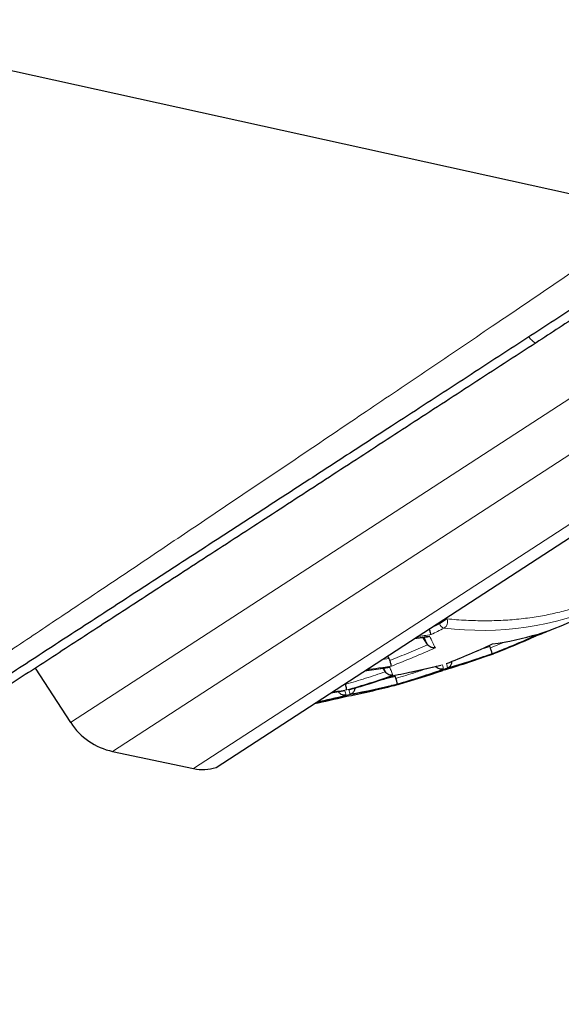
# Model space of a CAD drawing. Header units: millimetres. Extents: x 8 to 869, y 12 to 834.
# Tile 212 of 216: x 841 to 849, y 671 to 686. Entities that reach past the tile are written whole.
import ezdxf

# ---------------------------------------------------------------- set-up
doc = ezdxf.new("R2010")
doc.units = ezdxf.units.MM

msp = doc.modelspace()

# ---------------------------------------------------------------- linework, layer by layer
at = {"color": 252, "linetype": 'Continuous', "lineweight": 0}
for p, q in [((841.863, 675.691), (857.794, 686.046)), ((842.494, 675.257), (857.007, 684.691)), ((843.715, 674.998), (856.837, 683.528)), ((847.419, 677.181), (847.267, 677.104)), ((847.408, 677.197), (847.419, 677.181)), ((847.533, 677.255), (847.419, 677.181)), ((847.522, 677.271), (847.533, 677.255)), ((848.409, 676.908), (848.187, 676.816)), ((848.177, 676.836), (847.993, 676.776)), ((846.66, 676.659), (846.558, 676.644)), ((846.752, 676.386), (846.564, 676.343)), ((845.843, 676.15), (845.772, 676.134)), ((845.902, 676.159), (845.903, 676.151))]:
    msp.add_line(p, q, dxfattribs=at)
at = {"color": 7, "linetype": 'Continuous', "lineweight": 30}
for p, q in [((844.054, 675.017), (857.519, 683.77)), ((847.041, 676.959), (847.239, 676.986)), ((847.239, 676.869), (847.169, 676.977)), ((847.239, 676.869), (847.241, 676.865)), ((848.177, 676.836), (848.166, 676.852)), ((848.175, 676.707), (848.166, 676.705)), ((848.175, 676.706), (848.233, 676.728)), ((848.187, 676.816), (848.177, 676.836)), ((846.66, 676.659), (846.636, 676.696)), ((841.33, 676.511), (841.863, 675.691)), ((846.29, 676.47), (846.642, 676.52)), ((846.605, 676.458), (846.571, 676.51)), ((846.608, 676.454), (846.605, 676.458)), ((846.641, 676.522), (846.669, 676.526)), ((847.511, 676.504), (847.51, 676.505)), ((846.752, 676.386), (846.742, 676.402)), ((846.743, 676.251), (846.804, 676.268)), ((845.785, 676.142), (845.97, 676.168)), ((845.903, 676.151), (845.899, 676.158)), ((846.041, 676.108), (846.04, 676.109)), ((842.494, 675.257), (843.715, 674.998))]:
    msp.add_line(p, q, dxfattribs=at)
at = {"color": 7, "linetype": 'Continuous', "lineweight": 30, "flags": 128}
msp.add_lwpolyline([(808.947, 692.582), (809.577, 692.444), (811.07, 692.114), (817.043, 690.797), (829.8, 687.984), (850.653, 683.385)], dxfattribs=at)
at = {"color": 252, "linetype": 'Continuous', "lineweight": 0}
for centre, radius, start, end in [((848.055, 681.755), 4.674, 263.0495, 293.4661), ((847.527, 677.226), 0.117, 202.8995, 251.1329), ((847.431, 677.21), 0.112, 301.8648, 23.5558), ((845.327, 689.692), 12.826, 277.8761, 278.8233), ((842.024, 687.806), 12.007, 296.0369, 297.0806), ((843.546, 688.64), 12.792, 291.4093, 294.7874), ((845.301, 689.674), 12.831, 277.8243, 278.8312), ((842.308, 688.022), 12.289, 290.918, 294.2628), ((844.146, 688.303), 12.269, 285.916, 289.2229), ((844.174, 688.319), 12.273, 285.9216, 289.2274), ((844.4, 688.768), 12.584, 280.7777, 284.0974), ((842.566, 688.325), 12.624, 285.8905, 289.2132), ((844.669, 689.268), 12.897, 277.2401, 278.9211), ((844.695, 689.288), 12.901, 277.2403, 278.9208), ((843.185, 688.632), 12.872, 286.2416, 289.4951), ((843.743, 688.389), 12.494, 280.5979, 283.945), ((843.771, 688.404), 12.5, 280.609, 283.9544), ((846.738, 676.266), 0.0157, 287.6274, 350.0017), ((844.025, 688.846), 12.826, 277.8761, 278.8233), ((844.053, 688.863), 12.831, 277.8243, 278.8312), ((845.673, 676.058), 0.34, 7.8004, 19.5098), ((845.736, 676.072), 0.339, 7.7673, 19.4898), ((842.824, 688.67), 12.963, 282.2147, 284.2223)]:
    msp.add_arc(centre, radius, start, end, dxfattribs=at)
at = {"color": 7, "linetype": 'Continuous', "lineweight": 30}
for centre, radius, start, end in [((847.772, 680.743), 3.886, 287.4479, 294.8083), ((847.651, 681.15), 4.311, 277.576, 286.9588), ((843.571, 688.654), 12.799, 291.415, 294.7915), ((844.128, 689.016), 12.921, 291.5034, 292.6759), ((842.962, 688.33), 12.603, 291.2296, 294.6603), ((843.911, 687.943), 12.017, 291.109, 294.3425), ((843.787, 688.967), 13.02, 286.4432, 289.657), ((842.592, 688.338), 12.636, 285.9085, 289.2276), ((843.507, 687.951), 12.138, 285.794, 289.0655), ((843.21, 688.645), 12.88, 286.2528, 289.5041), ((846.8, 676.283), 0.0158, 287.8471, 349.9465), ((842.849, 688.688), 12.979, 282.0556, 284.2381), ((843.427, 689.018), 13.189, 281.2605, 284.5248), ((846.738, 676.271), 0.0204, 259.649, 283.7972), ((843.101, 688.028), 12.292, 281.4131, 283.6512), ((842.702, 676.236), 1, 213.0247, 258.0247), ((843.85, 675.634), 0.65, 258.0247, 288.3248)]:
    msp.add_arc(centre, radius, start, end, dxfattribs=at)
for points, knots in [([(853.343, 684.32), (853.245, 684.256), (853.05, 684.129), (852.755, 683.938), (852.46, 683.746), (852.164, 683.553), (851.867, 683.361), (851.571, 683.168), (851.274, 682.975), (850.959, 682.77), (850.626, 682.554), (850.275, 682.326), (849.925, 682.098), (849.574, 681.87), (849.224, 681.642), (848.991, 681.491), (848.875, 681.416)], [0, 0, 0, 0, 0.066033, 0.132066, 0.198245, 0.264424, 0.330454, 0.396485, 0.462641, 0.528799, 0.607131, 0.685472, 0.763802, 0.842531, 0.921273, 1, 1, 1, 1]), ([(850.971, 682.937), (850.81, 682.832), (850.487, 682.622), (850.004, 682.308), (849.521, 681.994), (849.038, 681.68), (848.556, 681.367), (848.075, 681.054), (847.595, 680.742), (847.116, 680.431), (846.66, 680.135), (846.227, 679.853), (845.816, 679.586), (845.408, 679.321), (845.001, 679.057), (844.598, 678.794), (844.196, 678.533), (843.798, 678.274), (843.4, 678.016), (843.004, 677.758), (842.609, 677.501), (842.218, 677.247), (841.826, 676.993), (841.435, 676.738), (841.044, 676.484), (840.659, 676.234), (840.279, 675.987), (839.905, 675.744), (839.538, 675.505), (839.177, 675.271), (838.823, 675.04), (838.476, 674.815), (838.14, 674.597), (837.817, 674.387), (837.505, 674.184), (837.202, 673.987), (836.925, 673.807), (836.673, 673.643), (836.445, 673.495), (836.211, 673.343), (835.972, 673.187), (835.73, 673.03), (835.498, 672.879), (835.277, 672.735), (835.076, 672.605), (834.896, 672.488), (834.733, 672.382), (834.579, 672.282), (834.433, 672.187), (834.297, 672.098), (834.17, 672.016), (834.053, 671.94), (833.947, 671.871), (833.85, 671.808), (833.762, 671.751), (833.683, 671.699), (833.614, 671.655), (833.556, 671.617), (833.507, 671.585), (833.468, 671.56), (833.441, 671.542), (833.423, 671.53), (833.421, 671.529), (833.42, 671.528)], [0, 0, 0, 0, 0.019352, 0.038707, 0.058059, 0.077494, 0.096932, 0.116367, 0.135878, 0.15539, 0.174901, 0.191885, 0.208872, 0.225859, 0.242843, 0.25984, 0.27684, 0.293839, 0.310835, 0.32811, 0.345389, 0.362667, 0.379942, 0.397795, 0.415654, 0.433512, 0.451365, 0.469163, 0.486973, 0.504789, 0.522603, 0.540411, 0.558207, 0.575339, 0.592477, 0.609615, 0.626746, 0.640726, 0.654708, 0.668688, 0.685036, 0.701394, 0.717756, 0.734113, 0.750459, 0.764362, 0.778276, 0.792194, 0.806112, 0.820024, 0.833926, 0.847527, 0.861133, 0.87474, 0.888341, 0.90213, 0.915926, 0.929721, 0.943511, 0.95763, 0.971756, 0.985881, 1, 1, 1, 1]), ([(848.875, 681.416), (848.716, 681.312), (848.397, 681.105), (847.922, 680.796), (847.45, 680.489), (846.98, 680.184), (846.513, 679.88), (846.049, 679.578), (845.588, 679.279), (845.132, 678.982), (844.672, 678.683), (844.208, 678.382), (843.743, 678.08), (843.303, 677.794), (842.889, 677.524), (842.499, 677.271), (842.115, 677.021), (841.736, 676.775), (841.363, 676.533), (840.997, 676.295), (840.637, 676.061), (840.285, 675.832), (839.963, 675.623), (839.671, 675.433), (839.407, 675.261), (839.149, 675.093), (838.897, 674.93), (838.653, 674.771), (838.417, 674.618), (838.186, 674.468), (837.963, 674.322), (837.746, 674.182), (837.536, 674.045), (837.334, 673.914), (837.137, 673.786), (836.945, 673.661), (836.76, 673.541), (836.585, 673.427), (836.414, 673.316), (836.251, 673.21), (836.095, 673.109), (835.964, 673.023), (835.855, 672.952), (835.764, 672.893), (835.682, 672.84), (835.605, 672.79), (835.537, 672.746), (835.476, 672.706), (835.424, 672.672), (835.382, 672.645), (835.35, 672.624), (835.326, 672.609), (835.312, 672.6), (835.306, 672.596), (835.308, 672.597), (835.308, 672.597)], [0, 0, 0, 0, 0.023797, 0.047597, 0.071395, 0.095192, 0.118993, 0.142791, 0.16659, 0.190392, 0.214191, 0.239215, 0.264244, 0.289268, 0.311016, 0.332768, 0.354517, 0.376267, 0.398022, 0.419772, 0.441526, 0.463283, 0.485036, 0.502365, 0.519699, 0.537033, 0.554362, 0.571432, 0.588506, 0.605581, 0.62265, 0.639724, 0.656804, 0.673883, 0.690957, 0.708805, 0.726662, 0.744518, 0.762366, 0.781699, 0.801038, 0.820371, 0.834873, 0.849381, 0.863889, 0.878391, 0.893603, 0.908822, 0.924041, 0.939252, 0.953758, 0.968269, 0.982781, 0.997286, 1, 1, 1, 1]), ([(847.294, 677.017), (847.293, 677.022), (847.29, 677.031), (847.283, 677.056), (847.275, 677.08), (847.27, 677.097), (847.267, 677.104)], [0, 0, 0, 0, 0.318242, 0.590276, 0.816986, 1, 1, 1, 1]), ([(848.864, 676.994), (848.865, 676.994), (848.865, 676.994), (848.865, 676.997), (848.864, 676.999), (848.863, 677.001), (848.863, 677.002)], [0, 0, 0, 0, 0.2830108, 0.6045664, 0.9149816, 1, 1, 1, 1]), ([(847.239, 676.986), (847.239, 676.986), (847.249, 676.986), (847.26, 676.99), (847.27, 676.995)], [0, 0, 0, 0, 0.004859, 1, 1, 1, 1]), ([(847.358, 676.819), (847.345, 676.818), (847.325, 676.816), (847.292, 676.825), (847.264, 676.84), (847.248, 676.857), (847.241, 676.865)], [0, 0, 0, 0, 0.294072, 0.500698, 0.766963, 1, 1, 1, 1]), ([(847.51, 676.505), (847.62, 676.537), (847.841, 676.602), (848.058, 676.676), (848.166, 676.713)], [0, 0, 0, 0, 0.4998132, 1, 1, 1, 1]), ([(848.166, 676.705), (848.155, 676.701), (848.142, 676.697), (848.128, 676.699), (848.127, 676.7)], [0, 0, 0, 0, 0.919099, 1, 1, 1, 1]), ([(848.215, 676.731), (848.215, 676.732), (848.215, 676.736), (848.208, 676.755), (848.201, 676.778), (848.193, 676.8), (848.189, 676.811), (848.187, 676.816)], [0, 0, 0, 0, 0.2809628, 0.5083152, 0.7617771, 0.8839641, 1, 1, 1, 1]), ([(848.233, 676.728), (848.234, 676.728), (848.239, 676.729), (848.242, 676.735), (848.244, 676.739)], [0, 0, 0, 0, 0.204756, 1, 1, 1, 1]), ([(846.674, 676.629), (846.672, 676.634), (846.669, 676.645), (846.663, 676.654), (846.66, 676.659)], [0, 0, 0, 0, 0.491752, 1, 1, 1, 1]), ([(846.695, 676.544), (846.695, 676.548), (846.693, 676.555), (846.688, 676.579), (846.681, 676.604), (846.676, 676.622), (846.674, 676.629)], [0, 0, 0, 0, 0.317581, 0.589315, 0.816185, 1, 1, 1, 1]), ([(846.753, 676.406), (846.869, 676.429), (847.1, 676.474), (847.328, 676.53), (847.442, 676.558)], [0, 0, 0, 0, 0.499823, 1, 1, 1, 1]), ([(847.54, 676.517), (847.545, 676.519), (847.553, 676.522), (847.565, 676.529), (847.578, 676.54), (847.592, 676.556), (847.602, 676.576), (847.608, 676.597), (847.609, 676.61), (847.609, 676.617)], [0, 0, 0, 0, 0.124265, 0.214586, 0.342821, 0.528553, 0.700818, 0.860414, 1, 1, 1, 1]), ([(846.72, 676.405), (846.708, 676.404), (846.688, 676.402), (846.657, 676.411), (846.629, 676.427), (846.614, 676.445), (846.608, 676.454)], [0, 0, 0, 0, 0.294021, 0.500699, 0.766955, 1, 1, 1, 1]), ([(846.754, 676.406), (846.754, 676.405), (846.754, 676.404), (846.753, 676.406), (846.753, 676.406)], [0, 0, 0, 0, 0.883246, 1, 1, 1, 1]), ([(847.481, 676.498), (847.469, 676.496), (847.449, 676.492), (847.416, 676.5), (847.388, 676.515), (847.373, 676.533), (847.366, 676.542)], [0, 0, 0, 0, 0.293606, 0.500476, 0.766297, 1, 1, 1, 1]), ([(847.472, 676.479), (847.472, 676.479), (847.473, 676.479), (847.472, 676.481), (847.472, 676.484), (847.471, 676.489), (847.471, 676.49)], [0, 0, 0, 0, 0.253166, 0.487508, 0.767948, 1, 1, 1, 1]), ([(846.006, 676.268), (846.005, 676.273), (846.004, 676.278), (846.001, 676.283), (846.001, 676.283)], [0, 0, 0, 0, 0.963374, 1, 1, 1, 1]), ([(846.022, 676.184), (846.022, 676.187), (846.021, 676.193), (846.018, 676.215), (846.012, 676.241), (846.008, 676.26), (846.006, 676.268)], [0, 0, 0, 0, 0.295625, 0.571931, 0.805978, 1, 1, 1, 1]), ([(846.04, 676.109), (846.157, 676.132), (846.39, 676.177), (846.62, 676.232), (846.735, 676.26)], [0, 0, 0, 0, 0.500054, 1, 1, 1, 1]), ([(846.765, 676.358), (846.764, 676.362), (846.761, 676.372), (846.755, 676.381), (846.752, 676.386)], [0, 0, 0, 0, 0.491847, 1, 1, 1, 1]), ([(846.785, 676.273), (846.785, 676.274), (846.785, 676.274), (846.785, 676.277), (846.784, 676.283), (846.782, 676.291), (846.779, 676.306), (846.773, 676.328), (846.768, 676.348), (846.765, 676.358)], [0, 0, 0, 0, 0.087946, 0.186198, 0.288593, 0.43301, 0.566751, 0.802491, 1, 1, 1, 1]), ([(846.009, 676.104), (845.997, 676.104), (845.974, 676.102), (845.943, 676.114), (845.919, 676.13), (845.908, 676.145), (845.903, 676.151)], [0, 0, 0, 0, 0.319515, 0.591911, 0.81815, 1, 1, 1, 1]), ([(846.072, 676.118), (846.077, 676.12), (846.086, 676.123), (846.098, 676.129), (846.112, 676.138), (846.127, 676.152), (846.139, 676.172), (846.147, 676.193), (846.149, 676.207), (846.15, 676.214)], [0, 0, 0, 0, 0.1293, 0.232497, 0.32855, 0.517048, 0.692218, 0.855035, 1, 1, 1, 1]), ([(846.735, 676.251), (846.723, 676.248), (846.709, 676.245), (846.694, 676.249), (846.692, 676.25)], [0, 0, 0, 0, 0.82117, 1, 1, 1, 1]), ([(846.002, 676.083), (846.003, 676.083), (846.003, 676.084), (846.002, 676.095), (846.001, 676.099)], [0, 0, 0, 0, 0.655657, 1, 1, 1, 1])]:
    msp.add_open_spline(points, degree=3, knots=knots, dxfattribs=at)
at = {"color": 252, "linetype": 'Continuous', "lineweight": 0}
for points, knots in [([(832.964, 671.445), (832.965, 671.446), (832.968, 671.448), (832.987, 671.461), (833.013, 671.479), (833.042, 671.498), (833.078, 671.521), (833.12, 671.549), (833.168, 671.581), (833.224, 671.619), (833.288, 671.661), (833.361, 671.71), (833.441, 671.763), (833.528, 671.821), (833.622, 671.884), (833.73, 671.956), (833.853, 672.038), (833.993, 672.131), (834.142, 672.23), (834.296, 672.332), (834.453, 672.437), (834.613, 672.543), (834.78, 672.654), (834.96, 672.774), (835.154, 672.904), (835.362, 673.042), (835.578, 673.187), (835.82, 673.347), (836.087, 673.526), (836.383, 673.723), (836.69, 673.927), (837.007, 674.139), (837.335, 674.358), (837.675, 674.584), (838.022, 674.817), (838.38, 675.056), (838.748, 675.301), (839.124, 675.553), (839.508, 675.809), (839.889, 676.064), (840.265, 676.315), (840.636, 676.564), (841.012, 676.815), (841.394, 677.071), (841.78, 677.33), (842.171, 677.592), (842.568, 677.858), (842.969, 678.127), (843.374, 678.399), (843.783, 678.674), (844.196, 678.952), (844.614, 679.233), (845.035, 679.516), (845.459, 679.802), (845.885, 680.09), (846.328, 680.389), (846.786, 680.698), (847.261, 681.019), (847.737, 681.341), (848.193, 681.649), (848.627, 681.944), (849.04, 682.224), (849.454, 682.505), (849.869, 682.787), (850.285, 683.07), (850.562, 683.259), (850.701, 683.353)], [0, 0, 0, 0, 0.015892, 0.031804, 0.042605, 0.053408, 0.064209, 0.075063, 0.085919, 0.096773, 0.108438, 0.120106, 0.131771, 0.1435, 0.155231, 0.166961, 0.181028, 0.195096, 0.209207, 0.223318, 0.236247, 0.249175, 0.262134, 0.275093, 0.289456, 0.303818, 0.318218, 0.332618, 0.350357, 0.368097, 0.385897, 0.403697, 0.42176, 0.439823, 0.457941, 0.476059, 0.494438, 0.512817, 0.531245, 0.549673, 0.566625, 0.583585, 0.600614, 0.617644, 0.634705, 0.651766, 0.668958, 0.686149, 0.70337, 0.720591, 0.737946, 0.7553, 0.772683, 0.790065, 0.807516, 0.824974, 0.844053, 0.86314, 0.882252, 0.901373, 0.917787, 0.934203, 0.950617, 0.967078, 0.983539, 1, 1, 1, 1]), ([(848.875, 681.416), (848.872, 681.415), (848.867, 681.413), (848.854, 681.419), (848.837, 681.43), (848.817, 681.448), (848.795, 681.472), (848.777, 681.491), (848.768, 681.503), (848.767, 681.504)], [0, 0, 0, 0, 0.163641, 0.327281, 0.490922, 0.654563, 0.818204, 0.981844, 1, 1, 1, 1]), ([(851.197, 678.543), (851.19, 678.535), (851.128, 678.461), (851.002, 678.334), (850.818, 678.162), (850.623, 678.005), (850.424, 677.866), (850.223, 677.745), (850.022, 677.639), (849.814, 677.545), (849.598, 677.463), (849.376, 677.393), (849.147, 677.335), (848.906, 677.288), (848.651, 677.253), (848.382, 677.231), (848.106, 677.224), (847.823, 677.23), (847.63, 677.246), (847.533, 677.255)], [0, 0, 0, 0, 0.007809, 0.072723, 0.137618, 0.202562, 0.267621, 0.326808, 0.38588, 0.444889, 0.503885, 0.562918, 0.622039, 0.680504, 0.744432, 0.808281, 0.872116, 0.936001, 1, 1, 1, 1]), ([(847.185, 676.979), (847.191, 676.966), (847.211, 676.927), (847.227, 676.893), (847.239, 676.869)], [0, 0, 0, 0, 0.318399, 1, 1, 1, 1]), ([(847.27, 676.995), (847.286, 676.964), (847.318, 676.901), (847.344, 676.846), (847.358, 676.819)], [0, 0, 0, 0, 0.4995995, 1, 1, 1, 1]), ([(848.186, 676.718), (848.184, 676.713), (848.181, 676.707), (848.176, 676.707), (848.175, 676.707)], [0, 0, 0, 0, 0.792519, 1, 1, 1, 1]), ([(847.465, 676.563), (847.469, 676.55), (847.476, 676.524), (847.479, 676.507), (847.481, 676.498)], [0, 0, 0, 0, 0.499756, 1, 1, 1, 1]), ([(847.54, 676.517), (847.539, 676.526), (847.536, 676.543), (847.529, 676.569), (847.525, 676.582)], [0, 0, 0, 0, 0.500242, 1, 1, 1, 1]), ([(846.584, 676.512), (846.585, 676.509), (846.595, 676.487), (846.602, 676.469), (846.608, 676.454)], [0, 0, 0, 0, 0.1478, 1, 1, 1, 1]), ([(846.669, 676.526), (846.679, 676.504), (846.698, 676.459), (846.713, 676.423), (846.72, 676.405)], [0, 0, 0, 0, 0.499665, 1, 1, 1, 1]), ([(847.252, 676.513), (847.19, 676.492), (847.029, 676.437), (846.865, 676.388), (846.765, 676.358)], [0, 0, 0, 0, 0.387208, 1, 1, 1, 1])]:
    msp.add_open_spline(points, degree=3, knots=knots, dxfattribs=at)
for points in [[(847.241, 676.865), (847.147, 676.824), (846.96, 676.742), (846.769, 676.667), (846.674, 676.629)], [(846.605, 676.458), (846.506, 676.424), (846.308, 676.357), (846.106, 676.298), (846.006, 676.268)]]:
    msp.add_open_spline(points, degree=3, dxfattribs=at)

doc.saveas('drawing.dxf')
